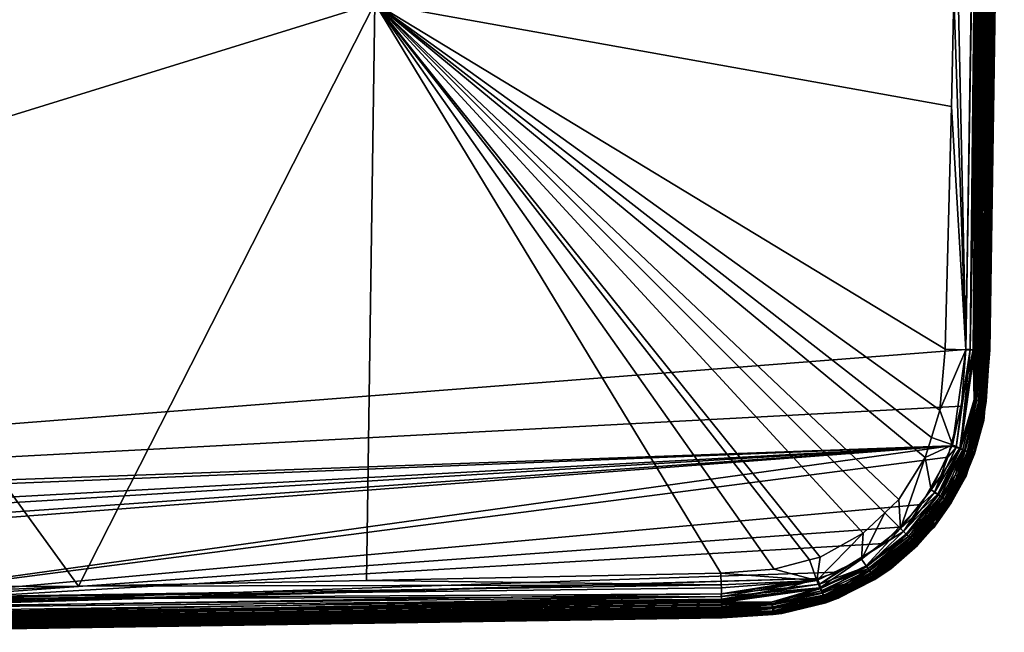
# Model space of a CAD drawing. Extents: x -0.145 to 0.145, y -0.548 to -0.002.
# Tile 246 of 256: x 0.019 to 0.1, y -0.548 to -0.497. Entities that reach past the tile are written whole.
import ezdxf

# ---------------------------------------------------------------- set-up
doc = ezdxf.new("R2010")
doc.units = 0
doc.layers.add('mesh', color=7, linetype='CONTINUOUS')

msp = doc.modelspace()

# ---------------------------------------------------------------- meshes
at = {"layer": 'mesh'}
mesh = msp.add_polyface(dxfattribs=at)
corners = [(0.084903, -0.351779, 0.449721), (0.084761, -0.352211, 0.449687), (0.085707, -0.352467, 0.449687), (0.081517, -0.351333, 0.449687), (-0.091289, -0.53921, 0.449687), (0.09567, -0.363165, 0.449687), (0.095149, -0.361516, 0.449687), (0.092785, -0.357716, 0.449687), (0.096446, -0.365618, 0.449687), (0.096923, -0.371068, 0.449687), (0.091465, -0.356452, 0.449687), (0.076844, -0.350989, 0.449687), (0.000099, -0.34981, 0.449687), (0.076848, -0.351567, 0.46424), (0.081826, -0.353102, 0.464275), (0.076814, -0.352679, 0.464292), (0.084734, -0.352097, 0.464162), (0.076865, -0.350979, 0.464138), (0.085108, -0.351243, 0.46383), (0.088808, -0.353312, 0.463983), (0.084993, -0.351487, 0.463975), (0.084124, -0.353822, 0.464275), (0.085717, -0.354321, 0.464275), (0.088436, -0.35386, 0.46417), (0.08731, -0.351705, 0.463421), (0.087209, -0.351862, 0.463648), (0.085212, -0.35104, 0.463646), (0.076877, -0.35055, 0.464064), (0.04769, -0.351966, 0.464407), (0.038461, -0.351788, 0.464439), (0.056872, -0.352143, 0.464375), (0.048365, -0.399547, 0.46684), (0.000099, -0.384611, 0.46717), (0.000099, -0.351487, 0.464519), (0.094919, -0.366733, 0.464276), (0.094177, -0.363943, 0.464275), (0.095233, -0.371098, 0.464292), (0.093909, -0.362935, 0.464274), (0.091945, -0.35941, 0.464278), (0.090327, -0.357706, 0.464279), (0.089171, -0.356488, 0.464279), (0.095291, -0.37301, 0.464301), (0.095704, -0.400226, 0.46438), (0.010127, -0.419539, 0.468696), (0.002868, -0.417941, 0.468717), (0.011511, -0.420233, 0.468692), (0.016766, -0.422869, 0.468675), (0.021232, -0.426693, 0.468671), (0.022183, -0.427508, 0.46867)]
mesh.append_faces([[corners[k] for k in face] for face in [(0, 1, 2, 2), (3, 1, 0, 0), (4, 5, 6, 6), (7, 4, 6, 6), (4, 8, 5, 5), (4, 9, 8, 8), (10, 4, 7, 7), (10, 1, 3, 3), (10, 11, 12, 12), (3, 11, 10, 10), (13, 14, 15, 15), (13, 16, 14, 14), (17, 16, 13, 13), (18, 19, 20, 20), (16, 21, 14, 14), (16, 22, 21, 21), (23, 22, 16, 16), (24, 25, 26, 26), (16, 27, 20, 20), (17, 27, 16, 16), (17, 28, 29, 29), (17, 30, 28, 28), (13, 30, 17, 17), (13, 15, 30, 30), (31, 28, 30, 30), (31, 29, 28, 28), (32, 29, 31, 31), (32, 33, 29, 29), (34, 31, 35, 35), (34, 36, 31, 31), (31, 37, 35, 35), (31, 38, 37, 37), (39, 38, 31, 31), (31, 40, 39, 39), (31, 22, 40, 40), (21, 22, 31, 31), (31, 14, 21, 21), (31, 15, 14, 14), (30, 15, 31, 31), (31, 41, 42, 42), (36, 41, 31, 31), (31, 43, 44, 44), (45, 43, 31, 31), (31, 46, 45, 45), (31, 47, 46, 46), (48, 47, 31, 31)]])
mesh = msp.add_polyface(dxfattribs=at)
corners = [(-0.097903, -0.450366, 0.449687), (-0.096725, -0.524558, 0.449687), (0.091465, -0.356452, 0.449687), (0.000099, -0.422811, 0.469056), (-0.009925, -0.419537, 0.468696), (-0.002663, -0.41794, 0.468717), (-0.011313, -0.420233, 0.468692), (0.000099, -0.428553, 0.471137), (0.000099, -0.429257, 0.47166), (-0.003774, -0.428904, 0.471089), (-0.003318, -0.431538, 0.473837), (-0.006725, -0.431799, 0.472795), (-0.003451, -0.430771, 0.472799), (-0.003603, -0.429892, 0.471881), (-0.0074, -0.43003, 0.471084), (-0.007042, -0.430966, 0.471877), (-0.004177, -0.426625, 0.469889), (0.000099, -0.427432, 0.470526), (0.000099, -0.428317, 0.470962), (-0.002204, -0.417813, 0.564691), (-0.002204, -0.423353, 0.563961), (0.000099, -0.423274, 0.563668), (-0.004351, -0.417813, 0.56558), (-0.004351, -0.423583, 0.56482), (-0.006194, -0.417813, 0.566994), (-0.006194, -0.423949, 0.566186), (-0.004351, -0.417813, 0.580995), (-0.006194, -0.427206, 0.578344), (-0.006194, -0.417813, 0.57958), (-0.004351, -0.427573, 0.57971), (-0.002204, -0.417813, 0.581884), (-0.002204, -0.427803, 0.580569), (0.000099, -0.417813, 0.582187), (0.000099, -0.427881, 0.580862), (0.000099, -0.428363, 0.56156), (-0.002204, -0.428515, 0.561823), (-0.004351, -0.428959, 0.562593), (-0.006194, -0.429666, 0.563818), (-0.006194, -0.43596, 0.574718), (-0.004351, -0.436667, 0.575943), (-0.002204, -0.437111, 0.576713), (0.000099, -0.432733, 0.558207), (-0.002204, -0.432947, 0.558422), (-0.004351, -0.433576, 0.55905), (0.000099, -0.430357, 0.472845), (0.000099, -0.429487, 0.471908), (0.000099, -0.430898, 0.473428), (0.000099, -0.431774, 0.475029), (0.000099, -0.426187, 0.469912), (-0.009211, -0.425403, 0.469159), (0.000099, -0.426005, 0.469822), (0.000099, -0.423628, 0.469252)]
mesh.append_faces([[corners[k] for k in face] for face in [(0, 1, 2, 2), (3, 4, 5, 5), (6, 4, 3, 3), (7, 8, 9, 9), (10, 11, 12, 12), (9, 13, 14, 14), (13, 12, 15, 15), (16, 17, 18, 18), (9, 18, 7, 7), (9, 16, 18, 18), (14, 16, 9, 9), (19, 20, 21, 21), (22, 20, 19, 19), (22, 23, 20, 20), (24, 23, 22, 22), (24, 25, 23, 23), (26, 27, 28, 28), (26, 29, 27, 27), (30, 29, 26, 26), (30, 31, 29, 29), (32, 31, 30, 30), (32, 33, 31, 31), (20, 34, 21, 21), (20, 35, 34, 34), (23, 35, 20, 20), (23, 36, 35, 35), (25, 36, 23, 23), (25, 37, 36, 36), (29, 38, 27, 27), (31, 39, 29, 29), (33, 40, 31, 31), (35, 41, 34, 34), (35, 42, 41, 41), (36, 42, 35, 35), (37, 43, 36, 36), (12, 44, 10, 10), (45, 44, 12, 12), (9, 45, 13, 13), (8, 45, 9, 9), (13, 45, 12, 12), (10, 46, 47, 47), (44, 46, 10, 10), (16, 48, 17, 17), (49, 48, 16, 16), (49, 50, 48, 48), (51, 50, 49, 49), (3, 51, 6, 6)]])
mesh = msp.add_polyface(dxfattribs=at)
corners = [(0.091465, -0.356452, 0.449687), (-0.095564, -0.532493, 0.449687), (-0.095507, -0.53274, 0.449687), (0.095701, -0.532476, 0.449687), (-0.087092, -0.542424, 0.449687), (-0.084542, -0.543383, 0.449687), (-0.090661, -0.539932, 0.449687), (-0.093565, -0.53659, 0.449687), (-0.091289, -0.53921, 0.449687), (-0.076646, -0.544637, 0.449687), (-0.067634, -0.544898, 0.449687), (-0.096472, -0.528576, 0.449687), (-0.096725, -0.524558, 0.449687), (0.000099, -0.474673, 0.468859), (0.000099, -0.477813, 0.468719), (-0.004193, -0.477496, 0.468714), (-0.076644, -0.543894, 0.464222), (-0.076616, -0.542947, 0.464292), (-0.047491, -0.543624, 0.464404), (-0.038263, -0.543838, 0.464439), (-0.000361, -0.544136, 0.464518), (-0.000361, -0.545112, 0.464415), (-0.094721, -0.528891, 0.464276), (-0.095035, -0.524528, 0.464292), (-0.048167, -0.496079, 0.46684), (-0.091747, -0.536216, 0.464278), (-0.093711, -0.532689, 0.464274), (-0.08552, -0.541305, 0.464275), (-0.088974, -0.539137, 0.464279), (-0.081628, -0.542524, 0.464275), (-0.083883, -0.541818, 0.464275), (-0.063103, -0.447813, 0.46717), (-0.048405, -0.447813, 0.467856), (-0.095926, -0.486175, 0.464439), (-0.095712, -0.495403, 0.464404), (0.000099, -0.496318, 0.467856), (-0.021003, -0.46891, 0.468671), (-0.018176, -0.471596, 0.468672), (-0.02274, -0.46726, 0.46867), (-0.026782, -0.461086, 0.468686), (-0.02745, -0.459232, 0.468692), (0.000099, -0.511016, 0.46717), (-0.009211, -0.470223, 0.469159), (0.000099, -0.472004, 0.469313), (-0.011373, -0.475509, 0.468692), (-0.017059, -0.464971, 0.469147), (0.000099, -0.470266, 0.469608), (-0.008235, -0.467755, 0.469882), (0.000099, -0.469379, 0.46998), (0.000109, -0.54414, 0.464519), (0.000303, -0.54414, 0.464519), (-0.076666, -0.544652, 0.464166)]
mesh.append_faces([[corners[k] for k in face] for face in [(0, 1, 2, 2), (3, 4, 5, 5), (3, 6, 4, 4), (0, 7, 8, 8), (9, 3, 5, 5), (10, 3, 9, 9), (0, 11, 1, 1), (0, 12, 11, 11), (13, 14, 15, 15), (16, 17, 18, 18), (19, 20, 21, 21), (16, 19, 21, 21), (18, 19, 16, 16), (22, 23, 24, 24), (25, 26, 24, 24), (27, 28, 24, 24), (24, 29, 30, 30), (17, 29, 24, 24), (31, 32, 24, 24), (24, 33, 31, 31), (23, 34, 24, 24), (15, 14, 35, 35), (24, 36, 37, 37), (38, 36, 24, 24), (24, 39, 38, 38), (24, 40, 39, 39), (32, 40, 24, 24), (24, 18, 17, 17), (24, 19, 18, 18), (20, 19, 24, 24), (35, 41, 24, 24), (42, 43, 13, 13), (44, 13, 15, 15), (44, 42, 13, 13), (44, 37, 45, 45), (46, 47, 48, 48), (43, 42, 46, 46), (45, 42, 44, 44), (49, 41, 50, 50), (49, 50, 21, 21), (21, 20, 49, 49), (16, 21, 51, 51), (24, 37, 44, 44), (35, 44, 15, 15), (35, 24, 44, 44), (24, 49, 20, 20), (24, 41, 49, 49)]])
mesh = msp.add_polyface(dxfattribs=at)
corners = [(-0.004933, -0.447813, 0.48231), (-0.004901, -0.447813, 0.48262), (-0.004731, -0.449107, 0.48262), (-0.004762, -0.446511, 0.48231), (-0.004731, -0.446519, 0.48262), (-0.005029, -0.447813, 0.482014), (-0.004854, -0.44914, 0.482014), (-0.005004, -0.44918, 0.481744), (-0.005004, -0.446446, 0.481744), (-0.004476, -0.445172, 0.481744), (-0.004342, -0.445249, 0.482014), (-0.004854, -0.446486, 0.482014), (-0.004259, -0.445297, 0.48231), (-0.004231, -0.445313, 0.48262), (-0.004762, -0.449116, 0.48231), (-0.005184, -0.447813, 0.481744), (-0.004231, -0.445313, 0.485987), (-0.004731, -0.446519, 0.485987), (-0.004901, -0.447813, 0.485987), (-0.004731, -0.449107, 0.485987), (-0.004751, -0.449113, 0.486239), (-0.004922, -0.447813, 0.486239), (-0.004249, -0.445303, 0.486239), (-0.004751, -0.446514, 0.486239), (-0.005006, -0.444866, 0.48736), (-0.005289, -0.446369, 0.48717), (-0.004732, -0.445024, 0.48717), (-0.005037, -0.446437, 0.486909), (-0.004506, -0.445155, 0.486909), (-0.004854, -0.446486, 0.486592), (-0.004341, -0.445249, 0.486592), (-0.005028, -0.447813, 0.486592), (-0.004854, -0.44914, 0.486592), (-0.095507, -0.53274, 0.449687), (-0.093565, -0.53659, 0.449687), (0.091465, -0.356452, 0.449687), (-0.002204, -0.445105, 0.570579), (-0.004351, -0.450469, 0.562141), (-0.004351, -0.444476, 0.569951), (0.000099, -0.44532, 0.570794), (-0.002204, -0.451239, 0.562586), (-0.004655, -0.445068, 0.481511), (-0.005428, -0.445972, 0.481187), (-0.005004, -0.445074, 0.481187), (-0.005204, -0.446392, 0.481511)]
mesh.append_faces([[corners[k] for k in face] for face in [(0, 1, 2, 2), (3, 4, 1, 1), (0, 3, 1, 1), (0, 5, 3, 3), (6, 5, 0, 0), (6, 7, 5, 5), (8, 9, 10, 10), (11, 3, 5, 5), (12, 3, 11, 11), (12, 4, 3, 3), (13, 4, 12, 12), (14, 0, 2, 2), (14, 6, 0, 0), (11, 10, 12, 12), (11, 8, 10, 10), (15, 8, 11, 11), (16, 4, 13, 13), (17, 4, 16, 16), (17, 1, 4, 4), (18, 1, 17, 17), (18, 2, 1, 1), (19, 2, 18, 18), (20, 19, 21, 21), (22, 17, 16, 16), (23, 17, 22, 22), (23, 18, 17, 17), (21, 18, 23, 23), (21, 19, 18, 18), (24, 25, 26, 26), (26, 27, 28, 28), (25, 27, 26, 26), (28, 29, 30, 30), (27, 29, 28, 28), (27, 31, 29, 29), (31, 21, 29, 29), (31, 20, 21, 21), (32, 20, 31, 31), (30, 23, 22, 22), (29, 23, 30, 30), (29, 21, 23, 23), (33, 34, 35, 35), (36, 37, 38, 38), (39, 40, 36, 36), (41, 42, 43, 43), (44, 42, 41, 41), (8, 41, 9, 9), (8, 44, 41, 41)]])
mesh = msp.add_polyface(dxfattribs=at)
corners = [(0.098102, -0.447813, 0.449687), (0.096923, -0.371068, 0.449687), (-0.091289, -0.53921, 0.449687), (0.095701, -0.532476, 0.449687), (0.096579, -0.529231, 0.449687), (-0.090661, -0.539932, 0.449687), (-0.067634, -0.544898, 0.449687), (0.000099, -0.545782, 0.449687), (0.000099, -0.547229, 0.450273), (0.076882, -0.545883, 0.450124), (0.000099, -0.54691, 0.450013), (0.076871, -0.545504, 0.449885), (0.000099, -0.546552, 0.449828), (0.076899, -0.546436, 0.45082), (0.000099, -0.547488, 0.450593), (0.000099, -0.547673, 0.450951), (0.002652, -0.545815, 0.449687), (0.000099, -0.54618, 0.449721), (0.076892, -0.546199, 0.450441), (0.007424, -0.476905, 0.468705), (0.000099, -0.474673, 0.468859), (0.011498, -0.475321, 0.468691), (0.000099, -0.477813, 0.468719), (0.009372, -0.470131, 0.469178), (0.014351, -0.474211, 0.468682), (0.000099, -0.511016, 0.46717), (0.000099, -0.496318, 0.467856), (0.048366, -0.49608, 0.46684), (0.002117, -0.544139, 0.464519), (0.000303, -0.54414, 0.464519), (0.02403, -0.544022, 0.464482), (0.047688, -0.54354, 0.464397), (0.021254, -0.468973, 0.46867), (0.023805, -0.466198, 0.468672), (0.020405, -0.469897, 0.46867), (-0.000361, -0.545112, 0.464415), (0.076871, -0.54488, 0.464118), (-0.000362, -0.545779, 0.464307), (-0.000362, -0.546428, 0.464113), (0.076843, -0.543896, 0.464245), (0.07685, -0.544147, 0.464232), (0.076864, -0.54465, 0.464154), (0.076879, -0.545196, 0.464007), (0.076896, -0.54595, 0.463477), (-0.000362, -0.547099, 0.463623), (-0.000362, -0.546937, 0.463798), (-0.000362, -0.54725, 0.463392), (-0.000362, -0.547396, 0.463042), (0.076903, -0.546336, 0.462369), (-0.000362, -0.547534, 0.462413), (0.000101, -0.547644, 0.460775), (0.076898, -0.546036, 0.463325), (0.0769, -0.546137, 0.463149), (0.000099, -0.54778, 0.451324), (0.076904, -0.546592, 0.451324), (0.076858, -0.545082, 0.449737), (0.000099, -0.472004, 0.469313), (0.076905, -0.546633, 0.451687), (0.000101, -0.547812, 0.451687), (0.076891, -0.545705, 0.463737), (-0.000362, -0.54672, 0.463962), (0.076882, -0.54531, 0.463967), (0.076888, -0.545575, 0.46382)]
mesh.append_faces([[corners[k] for k in face] for face in [(0, 1, 2, 2), (3, 4, 2, 2), (2, 5, 3, 3), (6, 7, 3, 3), (8, 9, 10, 10), (11, 12, 10, 10), (13, 14, 15, 15), (16, 7, 17, 17), (14, 18, 8, 8), (19, 20, 21, 21), (19, 22, 20, 20), (21, 23, 24, 24), (25, 26, 27, 27), (25, 28, 29, 29), (25, 30, 28, 28), (27, 30, 25, 25), (27, 31, 30, 30), (27, 32, 33, 33), (34, 32, 27, 27), (27, 24, 34, 34), (27, 21, 24, 24), (26, 21, 27, 27), (26, 19, 21, 21), (26, 22, 19, 19), (35, 28, 30, 30), (35, 29, 28, 28), (36, 37, 35, 35), (38, 37, 36, 36), (39, 35, 30, 30), (40, 41, 35, 35), (36, 42, 38, 38), (43, 44, 45, 45), (43, 46, 44, 44), (47, 48, 49, 49), (50, 49, 48, 48), (51, 47, 46, 46), (51, 52, 47, 47), (53, 54, 15, 15), (55, 17, 12, 12), (55, 16, 17, 17), (21, 56, 23, 23), (20, 56, 21, 21), (50, 57, 58, 58), (59, 45, 60, 60), (61, 60, 38, 38), (61, 62, 60, 60)]])
mesh = msp.add_polyface(dxfattribs=at)
corners = [(-0.091289, -0.53921, 0.449687), (0.096923, -0.524558, 0.449687), (0.098102, -0.447813, 0.449687), (0.096579, -0.529231, 0.449687), (0.000099, -0.545782, 0.449687), (0.095445, -0.533421, 0.449687), (0.095701, -0.532476, 0.449687), (0.093264, -0.537295, 0.449687), (0.09146, -0.539179, 0.449687), (0.090196, -0.540499, 0.449687), (0.086397, -0.542863, 0.449687), (0.084747, -0.543384, 0.449687), (0.002652, -0.545815, 0.449687), (0.076844, -0.544637, 0.449687), (0.000099, -0.54691, 0.450013), (0.076882, -0.545883, 0.450124), (0.076878, -0.545724, 0.450024), (0.076871, -0.545504, 0.449885), (0.076867, -0.545369, 0.449838), (0.000099, -0.546552, 0.449828), (0.000099, -0.547673, 0.450951), (0.076901, -0.546483, 0.450955), (0.076899, -0.546436, 0.45082), (0.000099, -0.547229, 0.450273), (0.076887, -0.546041, 0.450282), (0.076892, -0.546199, 0.450441), (0.000099, -0.547488, 0.450593), (0.076895, -0.546298, 0.4506), (0.000101, -0.547644, 0.460775), (0.076905, -0.546587, 0.456232), (0.076905, -0.546633, 0.451687), (0.076905, -0.546465, 0.460775), (0.081177, -0.542633, 0.464276), (0.048366, -0.49608, 0.46684), (0.084097, -0.541857, 0.464275), (0.076814, -0.542947, 0.464292), (0.084975, -0.541623, 0.464274), (0.088502, -0.53966, 0.464278), (0.090271, -0.53798, 0.464279), (0.094104, -0.531795, 0.464275), (0.093591, -0.533432, 0.464275), (0.09577, -0.504586, 0.464375), (0.095233, -0.524528, 0.464292), (0.047688, -0.54354, 0.464397), (0.096425, -0.447813, 0.464519), (0.096422, -0.448273, 0.464518), (0.029695, -0.452718, 0.468712), (0.048603, -0.447813, 0.467856), (0.076843, -0.543896, 0.464245), (0.076871, -0.54488, 0.464118), (-0.000361, -0.545112, 0.464415), (0.076864, -0.54465, 0.464154), (0.02403, -0.544022, 0.464482), (0.07685, -0.544147, 0.464232), (-0.000362, -0.546937, 0.463798), (0.076893, -0.545799, 0.463637), (0.076896, -0.54595, 0.463477), (0.076898, -0.546036, 0.463325), (-0.000362, -0.54725, 0.463392), (0.076903, -0.546336, 0.462369), (0.000099, -0.54778, 0.451324), (0.000101, -0.547812, 0.451687), (0.076904, -0.546592, 0.451324), (0.076858, -0.545082, 0.449737), (-0.000362, -0.546428, 0.464113), (0.076879, -0.545196, 0.464007), (0.076882, -0.54531, 0.463967), (0.076891, -0.545705, 0.463737), (-0.000362, -0.54672, 0.463962), (0.076888, -0.545575, 0.46382), (-0.000362, -0.547396, 0.463042), (0.0769, -0.546137, 0.463149), (0.076903, -0.546325, 0.462507)]
mesh.append_faces([[corners[k] for k in face] for face in [(0, 1, 2, 2), (0, 3, 1, 1), (4, 5, 6, 6), (4, 7, 5, 5), (8, 7, 4, 4), (4, 9, 8, 8), (4, 10, 9, 9), (11, 10, 4, 4), (11, 12, 13, 13), (4, 12, 11, 11), (14, 15, 16, 16), (17, 14, 16, 16), (18, 19, 17, 17), (20, 21, 22, 22), (23, 24, 15, 15), (23, 25, 24, 24), (26, 27, 25, 25), (22, 27, 26, 26), (28, 29, 30, 30), (31, 29, 28, 28), (32, 33, 34, 34), (32, 35, 33, 33), (33, 36, 34, 34), (33, 37, 36, 36), (38, 37, 33, 33), (39, 40, 33, 33), (41, 42, 33, 33), (35, 43, 33, 33), (44, 45, 33, 33), (46, 47, 33, 33), (43, 35, 48, 48), (49, 50, 51, 51), (48, 52, 43, 43), (53, 50, 48, 48), (54, 55, 56, 56), (57, 58, 56, 56), (28, 59, 31, 31), (60, 61, 30, 30), (20, 62, 21, 21), (30, 62, 60, 60), (63, 19, 18, 18), (13, 12, 63, 63), (64, 65, 66, 66), (67, 68, 69, 69), (54, 67, 55, 55), (70, 71, 72, 72), (70, 72, 59, 59)]])
mesh = msp.add_polyface(dxfattribs=at)
corners = [(0.098837, -0.447813, 0.449828), (0.09779, -0.524585, 0.449885), (0.09801, -0.524592, 0.450024), (0.097655, -0.524581, 0.449838), (0.099195, -0.447813, 0.450013), (0.099959, -0.447813, 0.450951), (0.098584, -0.524609, 0.4506), (0.098722, -0.524613, 0.45082), (0.099774, -0.447813, 0.450593), (0.098485, -0.524606, 0.450441), (0.099515, -0.447813, 0.450273), (0.098327, -0.524601, 0.450282), (0.098169, -0.524596, 0.450124), (0.097755, -0.528711, 0.450013), (0.098873, -0.52462, 0.456232), (0.098751, -0.52462, 0.460775), (0.099923, -0.448274, 0.460775), (0.09993, -0.447811, 0.460775), (0.098741, -0.524619, 0.461037), (0.099802, -0.448274, 0.46253), (0.098411, -0.524614, 0.463144), (0.098365, -0.524613, 0.463268), (0.09856, -0.524616, 0.462739), (0.098588, -0.524617, 0.462481), (0.099623, -0.448274, 0.463207), (0.099485, -0.448274, 0.463481), (0.098267, -0.524611, 0.463411), (0.096124, -0.486175, 0.464439), (0.096422, -0.448273, 0.464518), (0.098165, -0.448274, 0.464285), (0.097286, -0.524569, 0.449728), (0.098102, -0.447813, 0.449687), (0.096923, -0.524558, 0.449687), (0.098466, -0.447813, 0.449721), (0.098919, -0.52462, 0.451687), (0.100098, -0.447811, 0.451687), (0.100065, -0.447813, 0.451324), (0.098878, -0.524618, 0.451324), (0.099308, -0.448274, 0.463714), (0.098088, -0.524607, 0.463639), (0.099089, -0.448274, 0.463906), (0.096938, -0.524579, 0.464166), (0.097552, -0.524595, 0.463995), (0.098517, -0.448274, 0.464187), (0.098825, -0.448274, 0.464063), (0.097864, -0.524602, 0.463825), (0.095947, -0.495404, 0.464407), (0.09577, -0.504586, 0.464375), (0.095233, -0.524528, 0.464292)]
mesh.append_faces([[corners[k] for k in face] for face in [(0, 1, 2, 2), (3, 1, 0, 0), (4, 0, 2, 2), (5, 6, 7, 7), (8, 6, 5, 5), (8, 9, 6, 6), (10, 9, 8, 8), (10, 11, 9, 9), (4, 11, 10, 10), (4, 12, 11, 11), (2, 12, 4, 4), (3, 13, 1, 1), (14, 15, 16, 16), (17, 14, 16, 16), (16, 15, 18, 18), (19, 20, 21, 21), (19, 22, 20, 20), (23, 22, 19, 19), (21, 24, 19, 19), (21, 25, 24, 24), (26, 25, 21, 21), (27, 28, 29, 29), (16, 23, 19, 19), (18, 23, 16, 16), (30, 31, 32, 32), (30, 33, 31, 31), (30, 0, 33, 33), (3, 0, 30, 30), (34, 35, 36, 36), (36, 37, 34, 34), (5, 37, 36, 36), (5, 7, 37, 37), (35, 34, 14, 14), (17, 35, 14, 14), (38, 39, 40, 40), (25, 39, 38, 38), (29, 41, 27, 27), (29, 42, 41, 41), (43, 42, 29, 29), (44, 42, 43, 43), (44, 45, 42, 42), (40, 45, 44, 44), (39, 45, 40, 40), (41, 46, 27, 27), (41, 47, 46, 46), (41, 48, 47, 47), (26, 39, 25, 25)]])
mesh = msp.add_polyface(dxfattribs=at)
corners = [(0.084903, -0.543847, 0.449721), (0.084747, -0.543384, 0.449687), (0.082294, -0.54416, 0.449687), (0.080997, -0.545469, 0.450013), (0.076871, -0.545504, 0.449885), (0.076878, -0.545724, 0.450024), (0.076867, -0.545369, 0.449838), (0.085023, -0.544199, 0.449828), (0.085385, -0.545261, 0.450951), (0.081098, -0.546289, 0.451137), (0.085405, -0.54532, 0.451137), (0.085358, -0.545183, 0.450769), (0.08109, -0.546227, 0.450951), (0.085325, -0.545086, 0.450593), (0.08108, -0.546145, 0.450769), (0.085286, -0.544971, 0.450427), (0.081068, -0.546043, 0.450593), (0.085241, -0.54484, 0.450273), (0.081036, -0.545786, 0.450273), (0.085138, -0.544538, 0.450013), (0.076844, -0.544637, 0.449687), (0.084687, -0.543544, 0.464162), (0.076864, -0.54465, 0.464154), (0.07685, -0.544147, 0.464232), (0.076871, -0.54488, 0.464118), (0.084945, -0.544156, 0.463975), (0.076879, -0.545196, 0.464007), (0.081177, -0.542633, 0.464276), (0.084097, -0.541857, 0.464275), (0.076814, -0.542947, 0.464292), (0.076843, -0.543896, 0.464245), (0.08506, -0.5444, 0.46383), (0.080948, -0.545323, 0.463827), (0.085254, -0.544767, 0.463419), (0.081015, -0.545542, 0.463643), (0.085164, -0.544603, 0.463646), (0.081076, -0.545721, 0.463417), (0.083251, -0.545489, 0.463148), (0.081131, -0.545861, 0.463148), (0.085331, -0.544896, 0.463149), (0.08335, -0.545664, 0.462484), (0.082527, -0.545975, 0.460775), (0.08544, -0.545063, 0.462484), (0.076893, -0.545799, 0.463637), (0.048366, -0.49608, 0.46684), (0.095947, -0.495404, 0.464407), (0.09577, -0.504586, 0.464375), (0.091423, -0.536887, 0.464279), (0.090271, -0.53798, 0.464279), (0.093591, -0.533432, 0.464275), (0.09481, -0.529541, 0.464275), (0.094104, -0.531795, 0.464275), (0.095233, -0.524528, 0.464292), (0.096124, -0.486175, 0.464439), (0.096422, -0.448273, 0.464518), (0.076858, -0.545082, 0.449737), (0.076882, -0.54531, 0.463967), (0.076888, -0.545575, 0.46382), (0.076891, -0.545705, 0.463737)]
mesh.append_faces([[corners[k] for k in face] for face in [(0, 1, 2, 2), (3, 4, 5, 5), (3, 6, 4, 4), (7, 6, 3, 3), (8, 9, 10, 10), (11, 12, 8, 8), (13, 14, 11, 11), (15, 16, 13, 13), (17, 18, 15, 15), (17, 3, 18, 18), (19, 3, 17, 17), (19, 7, 3, 3), (1, 20, 2, 2), (21, 22, 23, 23), (24, 25, 26, 26), (21, 24, 22, 22), (21, 25, 24, 24), (27, 28, 21, 21), (21, 29, 27, 27), (21, 30, 29, 29), (23, 30, 21, 21), (25, 31, 32, 32), (33, 34, 35, 35), (33, 36, 34, 34), (37, 36, 33, 33), (38, 36, 37, 37), (39, 40, 37, 37), (41, 40, 42, 42), (36, 43, 34, 34), (31, 34, 32, 32), (31, 35, 34, 34), (44, 45, 46, 46), (44, 47, 48, 48), (44, 49, 47, 47), (44, 50, 51, 51), (44, 52, 50, 50), (44, 53, 45, 45), (44, 54, 53, 53), (7, 55, 6, 6), (0, 55, 7, 7), (2, 55, 0, 0), (2, 20, 55, 55), (25, 56, 26, 26), (32, 57, 56, 56), (25, 32, 56, 56), (32, 58, 57, 57), (32, 34, 58, 58)]])
mesh = msp.add_polyface(dxfattribs=at)
corners = [(0.096824, -0.532852, 0.450013), (0.097126, -0.532955, 0.450273), (0.098072, -0.52875, 0.450273), (0.096306, -0.534971, 0.450273), (0.097755, -0.528711, 0.450013), (0.096485, -0.532737, 0.449828), (0.098248, -0.530986, 0.451324), (0.09822, -0.530974, 0.451687), (0.098406, -0.530386, 0.451687), (0.097583, -0.532985, 0.451687), (0.097647, -0.533133, 0.451324), (0.097546, -0.533102, 0.451687), (0.098144, -0.530963, 0.450951), (0.097372, -0.533039, 0.450593), (0.097547, -0.533099, 0.450951), (0.097964, -0.530923, 0.450593), (0.098513, -0.528804, 0.450951), (0.098329, -0.528782, 0.450593), (0.098619, -0.528817, 0.451324), (0.096133, -0.532617, 0.449721), (0.095701, -0.532476, 0.449687), (0.095445, -0.533421, 0.449687), (0.096579, -0.529231, 0.449687), (0.098251, -0.530292, 0.460775), (0.097431, -0.532923, 0.460775), (0.097348, -0.53319, 0.460775), (0.096889, -0.532878, 0.463646), (0.096686, -0.532774, 0.46383), (0.097609, -0.528663, 0.463827), (0.098331, -0.528926, 0.462484), (0.096442, -0.532659, 0.463975), (0.094091, -0.536088, 0.46417), (0.09583, -0.532402, 0.464162), (0.096078, -0.534865, 0.463648), (0.097053, -0.532968, 0.463419), (0.096235, -0.534966, 0.463421), (0.09743, -0.533209, 0.461674), (0.097349, -0.533154, 0.462484), (0.097279, -0.533107, 0.462837), (0.098253, -0.52889, 0.462837), (0.097182, -0.533045, 0.463149), (0.098147, -0.528845, 0.463148), (0.098007, -0.52879, 0.463417), (0.097828, -0.528729, 0.463643), (0.094104, -0.531795, 0.464275), (0.09481, -0.529541, 0.464275), (0.093591, -0.533432, 0.464275), (0.098546, -0.528812, 0.451687), (0.097286, -0.524569, 0.449728)]
mesh.append_faces([[corners[k] for k in face] for face in [(0, 1, 2, 2), (3, 1, 0, 0), (4, 5, 0, 0), (6, 7, 8, 8), (6, 9, 7, 7), (10, 9, 6, 6), (10, 11, 9, 9), (12, 13, 14, 14), (12, 15, 13, 13), (16, 15, 12, 12), (16, 17, 15, 15), (12, 6, 18, 18), (14, 6, 12, 12), (14, 10, 6, 6), (19, 20, 21, 21), (22, 20, 19, 19), (15, 1, 13, 13), (15, 2, 1, 1), (17, 2, 15, 15), (7, 23, 8, 8), (7, 24, 23, 23), (24, 11, 25, 25), (24, 9, 11, 11), (7, 9, 24, 24), (26, 27, 28, 28), (29, 23, 24, 24), (30, 28, 27, 27), (30, 31, 32, 32), (26, 33, 27, 27), (34, 35, 26, 26), (36, 24, 25, 25), (37, 24, 36, 36), (37, 29, 24, 24), (38, 29, 37, 37), (38, 39, 29, 29), (40, 39, 38, 38), (40, 41, 39, 39), (34, 41, 40, 40), (34, 42, 41, 41), (26, 42, 34, 34), (26, 43, 42, 42), (28, 43, 26, 26), (32, 44, 45, 45), (32, 46, 44, 44), (47, 6, 8, 8), (47, 18, 6, 6), (48, 19, 5, 5)]])
mesh = msp.add_polyface(dxfattribs=at)
corners = [(0.098513, -0.528804, 0.450951), (0.098722, -0.524613, 0.45082), (0.098584, -0.524609, 0.4506), (0.096824, -0.532852, 0.450013), (0.098072, -0.52875, 0.450273), (0.097755, -0.528711, 0.450013), (0.098329, -0.528782, 0.450593), (0.098144, -0.530963, 0.450951), (0.098619, -0.528817, 0.451324), (0.097655, -0.524581, 0.449838), (0.096485, -0.532737, 0.449828), (0.09801, -0.524592, 0.450024), (0.09779, -0.524585, 0.449885), (0.098169, -0.524596, 0.450124), (0.098327, -0.524601, 0.450282), (0.098485, -0.524606, 0.450441), (0.098385, -0.528775, 0.460775), (0.098751, -0.52462, 0.460775), (0.098873, -0.52462, 0.456232), (0.098406, -0.530386, 0.451687), (0.098251, -0.530292, 0.460775), (0.098368, -0.52897, 0.460775), (0.098365, -0.524613, 0.463268), (0.098411, -0.524614, 0.463144), (0.098147, -0.528845, 0.463148), (0.098007, -0.52879, 0.463417), (0.09856, -0.524616, 0.462739), (0.098253, -0.52889, 0.462837), (0.098588, -0.524617, 0.462481), (0.098331, -0.528926, 0.462484), (0.098741, -0.524619, 0.461037), (0.098267, -0.524611, 0.463411), (0.098546, -0.528812, 0.451687), (0.098878, -0.524618, 0.451324), (0.098919, -0.52462, 0.451687), (0.097286, -0.524569, 0.449728), (0.096579, -0.529231, 0.449687), (0.096133, -0.532617, 0.449721), (0.096923, -0.524558, 0.449687), (0.09583, -0.532402, 0.464162), (0.096938, -0.524579, 0.464166), (0.097552, -0.524595, 0.463995), (0.097864, -0.524602, 0.463825), (0.097609, -0.528663, 0.463827), (0.098088, -0.524607, 0.463639), (0.097828, -0.528729, 0.463643), (0.096442, -0.532659, 0.463975), (0.09481, -0.529541, 0.464275), (0.095233, -0.524528, 0.464292)]
mesh.append_faces([[corners[k] for k in face] for face in [(0, 1, 2, 2), (3, 4, 5, 5), (2, 6, 0, 0), (7, 8, 0, 0), (9, 10, 5, 5), (5, 11, 12, 12), (5, 13, 11, 11), (4, 13, 5, 5), (4, 14, 13, 13), (15, 14, 4, 4), (6, 15, 4, 4), (2, 15, 6, 6), (16, 17, 18, 18), (19, 20, 21, 21), (22, 23, 24, 24), (25, 22, 24, 24), (26, 24, 23, 23), (26, 27, 24, 24), (28, 27, 26, 26), (28, 29, 27, 27), (30, 29, 28, 28), (30, 16, 29, 29), (17, 16, 30, 30), (29, 21, 20, 20), (16, 21, 29, 29), (25, 31, 22, 22), (32, 33, 8, 8), (34, 33, 32, 32), (0, 33, 1, 1), (0, 8, 33, 33), (35, 10, 9, 9), (35, 36, 37, 37), (38, 36, 35, 35), (32, 18, 34, 34), (32, 16, 18, 18), (32, 21, 16, 16), (19, 21, 32, 32), (39, 40, 41, 41), (41, 42, 43, 43), (25, 44, 31, 31), (45, 44, 25, 25), (42, 44, 45, 45), (46, 41, 43, 43), (47, 40, 39, 39), (48, 40, 47, 47), (46, 39, 41, 41), (43, 42, 45, 45)]])
mesh = msp.add_polyface(dxfattribs=at)
corners = [(0.094989, -0.536708, 0.450013), (0.096306, -0.534971, 0.450273), (0.096824, -0.532852, 0.450013), (0.095259, -0.536878, 0.450273), (0.09437, -0.536321, 0.449721), (0.096485, -0.532737, 0.449828), (0.096133, -0.532617, 0.449721), (0.094685, -0.536518, 0.449828), (0.096803, -0.535208, 0.451324), (0.097546, -0.533102, 0.451687), (0.097647, -0.533133, 0.451324), (0.096963, -0.534942, 0.451687), (0.095726, -0.53717, 0.451324), (0.095686, -0.536996, 0.451687), (0.096707, -0.535162, 0.450951), (0.09654, -0.535082, 0.450593), (0.095479, -0.537016, 0.450593), (0.097547, -0.533099, 0.450951), (0.097372, -0.533039, 0.450593), (0.095636, -0.537114, 0.450951), (0.095445, -0.533421, 0.449687), (0.093264, -0.537295, 0.449687), (0.097126, -0.532955, 0.450273), (0.096862, -0.534748, 0.460775), (0.097348, -0.53319, 0.460775), (0.094641, -0.536458, 0.463983), (0.096442, -0.532659, 0.463975), (0.096686, -0.532774, 0.46383), (0.095461, -0.537069, 0.462485), (0.09743, -0.533209, 0.461674), (0.095535, -0.537129, 0.461674), (0.097349, -0.533154, 0.462484), (0.095398, -0.537017, 0.462839), (0.095562, -0.536916, 0.460775), (0.094091, -0.536088, 0.46417), (0.097279, -0.533107, 0.462837), (0.096357, -0.535049, 0.463151), (0.095309, -0.536946, 0.463152), (0.096235, -0.534966, 0.463421), (0.095193, -0.536856, 0.463423), (0.096078, -0.534865, 0.463648), (0.095044, -0.536745, 0.463651), (0.094861, -0.536612, 0.463837), (0.096889, -0.532878, 0.463646), (0.097053, -0.532968, 0.463419), (0.097182, -0.533045, 0.463149), (0.091558, -0.539272, 0.464174), (0.091423, -0.536887, 0.464279), (0.093591, -0.533432, 0.464275), (0.09583, -0.532402, 0.464162)]
mesh.append_faces([[corners[k] for k in face] for face in [(0, 1, 2, 2), (0, 3, 1, 1), (4, 5, 6, 6), (4, 7, 5, 5), (2, 7, 0, 0), (2, 5, 7, 7), (8, 9, 10, 10), (8, 11, 9, 9), (12, 11, 8, 8), (12, 13, 11, 11), (14, 15, 16, 16), (17, 15, 14, 14), (17, 18, 15, 15), (14, 10, 17, 17), (14, 8, 10, 10), (19, 8, 14, 14), (19, 12, 8, 8), (4, 20, 21, 21), (6, 20, 4, 4), (15, 1, 3, 3), (18, 1, 15, 15), (18, 22, 1, 1), (23, 11, 13, 13), (24, 11, 23, 23), (24, 9, 11, 11), (25, 26, 27, 27), (28, 29, 30, 30), (28, 31, 29, 29), (32, 31, 28, 28), (33, 29, 23, 23), (33, 30, 29, 29), (25, 34, 26, 26), (32, 35, 31, 31), (32, 36, 35, 35), (37, 38, 36, 36), (39, 40, 38, 38), (41, 42, 40, 40), (27, 42, 25, 25), (27, 40, 42, 42), (43, 38, 40, 40), (44, 36, 38, 38), (45, 36, 44, 44), (45, 35, 36, 36), (46, 47, 48, 48), (29, 24, 23, 23), (34, 48, 49, 49), (34, 46, 48, 48)]])
mesh = msp.add_polyface(dxfattribs=at)
corners = [(0.094989, -0.536708, 0.450013), (0.09233, -0.540044, 0.450013), (0.094003, -0.538651, 0.450273), (0.095259, -0.536878, 0.450273), (0.091814, -0.539528, 0.449721), (0.094685, -0.536518, 0.449828), (0.09437, -0.536321, 0.449721), (0.092077, -0.539791, 0.449828), (0.094433, -0.538994, 0.451324), (0.095618, -0.537104, 0.451687), (0.095726, -0.53717, 0.451324), (0.094438, -0.539002, 0.451687), (0.094332, -0.539171, 0.451687), (0.095686, -0.536996, 0.451687), (0.095636, -0.537114, 0.450951), (0.094205, -0.538813, 0.450593), (0.09435, -0.538928, 0.450951), (0.095479, -0.537016, 0.450593), (0.096707, -0.535162, 0.450951), (0.092914, -0.540628, 0.451137), (0.093264, -0.537295, 0.449687), (0.09146, -0.539179, 0.449687), (0.09654, -0.535082, 0.450593), (0.094516, -0.538661, 0.460775), (0.095459, -0.537087, 0.460775), (0.095562, -0.536916, 0.460775), (0.096862, -0.534748, 0.460775), (0.095535, -0.537129, 0.461674), (0.095309, -0.536946, 0.463152), (0.096357, -0.535049, 0.463151), (0.095398, -0.537017, 0.462839), (0.095193, -0.536856, 0.463423), (0.096235, -0.534966, 0.463421), (0.095044, -0.536745, 0.463651), (0.096078, -0.534865, 0.463648), (0.091558, -0.539272, 0.464174), (0.090271, -0.53798, 0.464279), (0.091423, -0.536887, 0.464279), (0.094641, -0.536458, 0.463983), (0.094091, -0.536088, 0.46417), (0.092027, -0.539741, 0.463987), (0.094861, -0.536612, 0.463837), (0.092216, -0.53993, 0.46384), (0.092376, -0.54009, 0.463654), (0.092507, -0.540221, 0.463426), (0.092611, -0.540325, 0.463154), (0.095461, -0.537069, 0.462485), (0.09269, -0.540404, 0.46284), (0.092748, -0.540462, 0.462486)]
mesh.append_faces([[corners[k] for k in face] for face in [(0, 1, 2, 2), (2, 3, 0, 0), (4, 5, 6, 6), (4, 7, 5, 5), (0, 7, 1, 1), (0, 5, 7, 7), (8, 9, 10, 10), (8, 11, 9, 9), (12, 11, 8, 8), (9, 13, 10, 10), (14, 15, 16, 16), (14, 17, 15, 15), (18, 17, 14, 14), (16, 10, 14, 14), (16, 8, 10, 10), (19, 8, 16, 16), (6, 20, 4, 4), (20, 21, 4, 4), (17, 2, 15, 15), (17, 3, 2, 2), (22, 3, 17, 17), (23, 11, 12, 12), (24, 11, 23, 23), (24, 9, 11, 11), (25, 9, 24, 24), (25, 13, 9, 9), (26, 13, 25, 25), (24, 27, 25, 25), (28, 29, 30, 30), (31, 32, 28, 28), (33, 34, 31, 31), (35, 36, 37, 37), (38, 35, 39, 39), (38, 40, 35, 35), (41, 40, 38, 38), (41, 42, 40, 40), (33, 42, 41, 41), (33, 43, 42, 42), (31, 43, 33, 33), (31, 44, 43, 43), (28, 44, 31, 31), (28, 45, 44, 44), (30, 45, 28, 28), (46, 47, 30, 30), (27, 48, 46, 46), (27, 23, 48, 48), (24, 23, 27, 27)]])
mesh = msp.add_polyface(dxfattribs=at)
corners = [(0.094205, -0.538813, 0.450593), (0.092739, -0.540453, 0.450593), (0.092811, -0.540525, 0.450769), (0.09435, -0.538928, 0.450951), (0.09287, -0.540584, 0.450951), (0.092914, -0.540628, 0.451137), (0.094003, -0.538651, 0.450273), (0.092556, -0.54027, 0.450273), (0.092653, -0.540367, 0.450427), (0.09233, -0.540044, 0.450013), (0.094433, -0.538994, 0.451324), (0.092866, -0.540575, 0.451687), (0.094332, -0.539171, 0.451687), (0.092963, -0.540677, 0.451508), (0.092945, -0.540659, 0.451324), (0.091814, -0.539528, 0.449721), (0.09146, -0.539179, 0.449687), (0.090196, -0.540499, 0.449687), (0.088804, -0.542399, 0.449828), (0.092077, -0.539791, 0.449828), (0.088994, -0.542703, 0.450013), (0.089164, -0.542973, 0.450273), (0.089237, -0.54309, 0.450427), (0.089302, -0.543193, 0.450593), (0.089356, -0.54328, 0.450769), (0.0894, -0.54335, 0.450951), (0.089433, -0.543403, 0.451137), (0.089456, -0.54344, 0.451324), (0.08947, -0.543461, 0.451508), (0.090771, -0.542581, 0.451687), (0.092739, -0.540454, 0.460775), (0.091089, -0.542119, 0.460775), (0.094516, -0.538661, 0.460775), (0.092507, -0.540221, 0.463426), (0.092611, -0.540325, 0.463154), (0.090997, -0.541768, 0.463154), (0.09269, -0.540404, 0.46284), (0.089142, -0.542907, 0.463423), (0.089031, -0.542758, 0.463651), (0.092376, -0.54009, 0.463654), (0.088898, -0.542575, 0.463837), (0.092216, -0.53993, 0.46384), (0.088744, -0.542355, 0.463983), (0.092027, -0.539741, 0.463987), (0.091558, -0.539272, 0.464174), (0.091127, -0.541913, 0.462486), (0.092748, -0.540462, 0.462486), (0.088374, -0.541805, 0.46417), (0.090271, -0.53798, 0.464279), (0.095398, -0.537017, 0.462839), (0.095461, -0.537069, 0.462485)]
mesh.append_faces([[corners[k] for k in face] for face in [(0, 1, 2, 2), (3, 4, 5, 5), (6, 7, 8, 8), (6, 9, 7, 7), (10, 11, 12, 12), (13, 10, 14, 14), (13, 11, 10, 10), (3, 2, 4, 4), (3, 0, 2, 2), (5, 14, 10, 10), (15, 16, 17, 17), (0, 8, 1, 1), (0, 6, 8, 8), (18, 19, 15, 15), (20, 9, 19, 19), (21, 7, 9, 9), (22, 8, 7, 7), (23, 1, 8, 8), (24, 2, 1, 1), (25, 4, 2, 2), (26, 4, 25, 25), (26, 5, 4, 4), (27, 5, 26, 26), (27, 14, 5, 5), (28, 14, 27, 27), (28, 13, 14, 14), (29, 13, 28, 28), (29, 11, 13, 13), (30, 11, 31, 31), (30, 12, 11, 11), (32, 12, 30, 30), (11, 29, 31, 31), (33, 34, 35, 35), (36, 35, 34, 34), (37, 33, 35, 35), (38, 39, 33, 33), (40, 41, 39, 39), (42, 43, 41, 41), (44, 43, 42, 42), (36, 45, 35, 35), (36, 46, 45, 45), (47, 48, 44, 44), (46, 31, 45, 45), (46, 30, 31, 31), (32, 30, 46, 46), (49, 36, 34, 34), (50, 46, 36, 36)]])
mesh = msp.add_polyface(dxfattribs=at)
corners = [(0.089296, -0.543411, 0.451687), (0.089407, -0.543349, 0.451687), (0.08947, -0.543461, 0.451508), (0.090771, -0.542581, 0.451687), (0.089302, -0.543193, 0.450593), (0.085358, -0.545183, 0.450769), (0.089356, -0.54328, 0.450769), (0.089237, -0.54309, 0.450427), (0.085325, -0.545086, 0.450593), (0.089164, -0.542973, 0.450273), (0.085286, -0.544971, 0.450427), (0.088994, -0.542703, 0.450013), (0.085241, -0.54484, 0.450273), (0.088804, -0.542399, 0.449828), (0.085138, -0.544538, 0.450013), (0.084903, -0.543847, 0.449721), (0.085023, -0.544199, 0.449828), (0.091814, -0.539528, 0.449721), (0.090196, -0.540499, 0.449687), (0.086397, -0.542863, 0.449687), (0.084747, -0.543384, 0.449687), (0.092077, -0.539791, 0.449828), (0.09233, -0.540044, 0.450013), (0.092556, -0.54027, 0.450273), (0.092653, -0.540367, 0.450427), (0.092739, -0.540453, 0.450593), (0.0894, -0.54335, 0.450951), (0.092811, -0.540525, 0.450769), (0.089364, -0.543159, 0.460775), (0.089193, -0.543262, 0.460775), (0.091089, -0.542119, 0.460775), (0.089415, -0.54325, 0.461674), (0.084945, -0.544156, 0.463975), (0.088744, -0.542355, 0.463983), (0.088898, -0.542575, 0.463837), (0.088374, -0.541805, 0.46417), (0.084687, -0.543544, 0.464162), (0.091558, -0.539272, 0.464174), (0.089142, -0.542907, 0.463423), (0.090997, -0.541768, 0.463154), (0.089232, -0.543024, 0.463152), (0.089031, -0.542758, 0.463651), (0.092507, -0.540221, 0.463426), (0.092376, -0.54009, 0.463654), (0.092216, -0.53993, 0.46384), (0.087151, -0.543792, 0.463648), (0.087252, -0.543949, 0.463421), (0.087335, -0.544072, 0.463151), (0.089355, -0.543176, 0.462485), (0.087451, -0.544231, 0.462484), (0.091127, -0.541913, 0.462486), (0.086956, -0.544611, 0.460775), (0.088502, -0.53966, 0.464278), (0.090271, -0.53798, 0.464279), (0.084975, -0.541623, 0.464274), (0.084097, -0.541857, 0.464275)]
mesh.append_faces([[corners[k] for k in face] for face in [(0, 1, 2, 2), (3, 2, 1, 1), (4, 5, 6, 6), (7, 8, 4, 4), (9, 10, 7, 7), (11, 12, 9, 9), (13, 14, 11, 11), (13, 15, 16, 16), (17, 18, 19, 19), (15, 19, 20, 20), (15, 17, 19, 19), (13, 17, 15, 15), (11, 21, 13, 13), (9, 22, 11, 11), (7, 23, 9, 9), (4, 24, 7, 7), (6, 25, 4, 4), (26, 27, 6, 6), (28, 0, 29, 29), (28, 1, 0, 0), (30, 1, 28, 28), (30, 3, 1, 1), (31, 28, 29, 29), (31, 30, 28, 28), (32, 33, 34, 34), (35, 32, 36, 36), (35, 33, 32, 32), (37, 33, 35, 35), (38, 39, 40, 40), (41, 42, 38, 38), (34, 43, 41, 41), (33, 44, 34, 34), (41, 45, 34, 34), (41, 46, 45, 45), (38, 46, 41, 41), (38, 47, 46, 46), (40, 47, 38, 38), (40, 48, 49, 49), (39, 48, 40, 40), (39, 50, 48, 48), (51, 31, 29, 29), (35, 52, 53, 53), (36, 52, 35, 35), (36, 54, 52, 52), (55, 54, 36, 36), (50, 31, 48, 48), (50, 30, 31, 31)]])
mesh = msp.add_polyface(dxfattribs=at)
corners = [(0.085285, -0.545327, 0.451687), (0.085403, -0.545295, 0.451687), (0.085427, -0.545385, 0.451508), (0.086455, -0.54501, 0.451687), (0.08947, -0.543461, 0.451508), (0.089296, -0.543411, 0.451687), (0.089456, -0.54344, 0.451324), (0.085419, -0.545362, 0.451324), (0.089433, -0.543403, 0.451137), (0.085405, -0.54532, 0.451137), (0.0894, -0.54335, 0.450951), (0.085385, -0.545261, 0.450951), (0.089356, -0.54328, 0.450769), (0.085358, -0.545183, 0.450769), (0.089302, -0.543193, 0.450593), (0.085325, -0.545086, 0.450593), (0.089237, -0.54309, 0.450427), (0.085286, -0.544971, 0.450427), (0.089164, -0.542973, 0.450273), (0.085241, -0.54484, 0.450273), (0.088994, -0.542703, 0.450013), (0.085138, -0.544538, 0.450013), (0.081817, -0.546267, 0.451687), (0.081106, -0.546357, 0.451508), (0.081103, -0.546333, 0.451324), (0.088804, -0.542399, 0.449828), (0.085023, -0.544199, 0.449828), (0.085477, -0.545067, 0.460775), (0.085211, -0.545149, 0.460775), (0.086956, -0.544611, 0.460775), (0.089193, -0.543262, 0.460775), (0.088898, -0.542575, 0.463837), (0.08506, -0.5444, 0.46383), (0.084945, -0.544156, 0.463975), (0.087151, -0.543792, 0.463648), (0.089232, -0.543024, 0.463152), (0.087451, -0.544231, 0.462484), (0.087335, -0.544072, 0.463151), (0.083251, -0.545489, 0.463148), (0.085254, -0.544767, 0.463419), (0.085331, -0.544896, 0.463149), (0.08544, -0.545063, 0.462484), (0.08335, -0.545664, 0.462484), (0.085495, -0.545144, 0.461674), (0.089415, -0.54325, 0.461674), (0.082527, -0.545975, 0.460775), (0.085164, -0.544603, 0.463646), (0.087252, -0.543949, 0.463421), (0.089355, -0.543176, 0.462485)]
mesh.append_faces([[corners[k] for k in face] for face in [(0, 1, 2, 2), (3, 2, 1, 1), (4, 3, 5, 5), (4, 2, 3, 3), (6, 2, 4, 4), (6, 7, 2, 2), (8, 7, 6, 6), (8, 9, 7, 7), (10, 9, 8, 8), (10, 11, 9, 9), (12, 11, 10, 10), (12, 13, 11, 11), (14, 15, 13, 13), (16, 17, 15, 15), (18, 19, 17, 17), (20, 21, 19, 19), (2, 22, 0, 0), (7, 23, 2, 2), (9, 24, 7, 7), (25, 26, 21, 21), (27, 0, 28, 28), (27, 1, 0, 0), (29, 1, 27, 27), (29, 3, 1, 1), (30, 3, 29, 29), (30, 5, 3, 3), (31, 32, 33, 33), (31, 34, 32, 32), (35, 36, 37, 37), (38, 39, 40, 40), (40, 41, 42, 42), (29, 43, 44, 44), (27, 43, 29, 29), (28, 43, 27, 27), (28, 41, 43, 43), (45, 41, 28, 28), (34, 46, 32, 32), (34, 39, 46, 46), (47, 39, 34, 34), (47, 40, 39, 39), (37, 40, 47, 47), (37, 41, 40, 40), (36, 41, 37, 37), (36, 43, 41, 41), (48, 43, 36, 36), (48, 44, 43, 43)]])
mesh = msp.add_polyface(dxfattribs=at)
corners = [(0.076882, -0.545883, 0.450124), (0.080997, -0.545469, 0.450013), (0.076878, -0.545724, 0.450024), (0.081036, -0.545786, 0.450273), (0.081103, -0.546333, 0.451324), (0.076905, -0.546633, 0.451687), (0.081106, -0.546357, 0.451508), (0.08108, -0.546145, 0.450769), (0.076901, -0.546483, 0.450955), (0.08109, -0.546227, 0.450951), (0.076899, -0.546436, 0.45082), (0.081068, -0.546043, 0.450593), (0.076895, -0.546298, 0.4506), (0.076892, -0.546199, 0.450441), (0.076887, -0.546041, 0.450282), (0.085427, -0.545385, 0.451508), (0.081817, -0.546267, 0.451687), (0.085419, -0.545362, 0.451324), (0.085405, -0.54532, 0.451137), (0.081098, -0.546289, 0.451137), (0.085385, -0.545261, 0.450951), (0.085358, -0.545183, 0.450769), (0.085325, -0.545086, 0.450593), (0.085286, -0.544971, 0.450427), (0.085211, -0.545149, 0.460775), (0.082527, -0.545975, 0.460775), (0.085285, -0.545327, 0.451687), (0.081131, -0.545861, 0.463148), (0.076898, -0.546036, 0.463325), (0.081076, -0.545721, 0.463417), (0.083251, -0.545489, 0.463148), (0.081212, -0.546045, 0.462484), (0.08335, -0.545664, 0.462484), (0.0769, -0.546137, 0.463149), (0.081257, -0.546086, 0.460775), (0.081061, -0.546103, 0.460775), (0.076903, -0.546336, 0.462369), (0.076905, -0.546465, 0.460775), (0.076896, -0.54595, 0.463477), (0.076893, -0.545799, 0.463637), (0.081104, -0.54632, 0.451687), (0.076904, -0.546592, 0.451324), (0.076905, -0.546587, 0.456232), (0.076903, -0.546325, 0.462507), (0.081015, -0.545542, 0.463643), (0.076891, -0.545705, 0.463737)]
mesh.append_faces([[corners[k] for k in face] for face in [(0, 1, 2, 2), (0, 3, 1, 1), (4, 5, 6, 6), (7, 8, 9, 9), (7, 10, 8, 8), (11, 10, 7, 7), (11, 12, 10, 10), (11, 13, 12, 12), (3, 13, 11, 11), (3, 14, 13, 13), (0, 14, 3, 3), (15, 6, 16, 16), (17, 4, 6, 6), (18, 19, 4, 4), (20, 9, 19, 19), (21, 7, 9, 9), (22, 11, 7, 7), (23, 3, 11, 11), (24, 16, 25, 25), (24, 26, 16, 16), (27, 28, 29, 29), (30, 31, 27, 27), (30, 32, 31, 31), (27, 33, 28, 28), (34, 32, 25, 25), (34, 31, 32, 32), (35, 31, 34, 34), (35, 36, 31, 31), (37, 36, 35, 35), (29, 38, 39, 39), (28, 38, 29, 29), (6, 40, 16, 16), (6, 5, 40, 40), (4, 41, 5, 5), (19, 41, 4, 4), (9, 41, 19, 19), (9, 8, 41, 41), (40, 37, 35, 35), (40, 42, 37, 37), (5, 42, 40, 40), (34, 40, 35, 35), (25, 40, 34, 34), (25, 16, 40, 40), (27, 43, 33, 33), (31, 43, 27, 27), (36, 43, 31, 31), (44, 39, 45, 45)]])

doc.saveas('drawing.dxf')
